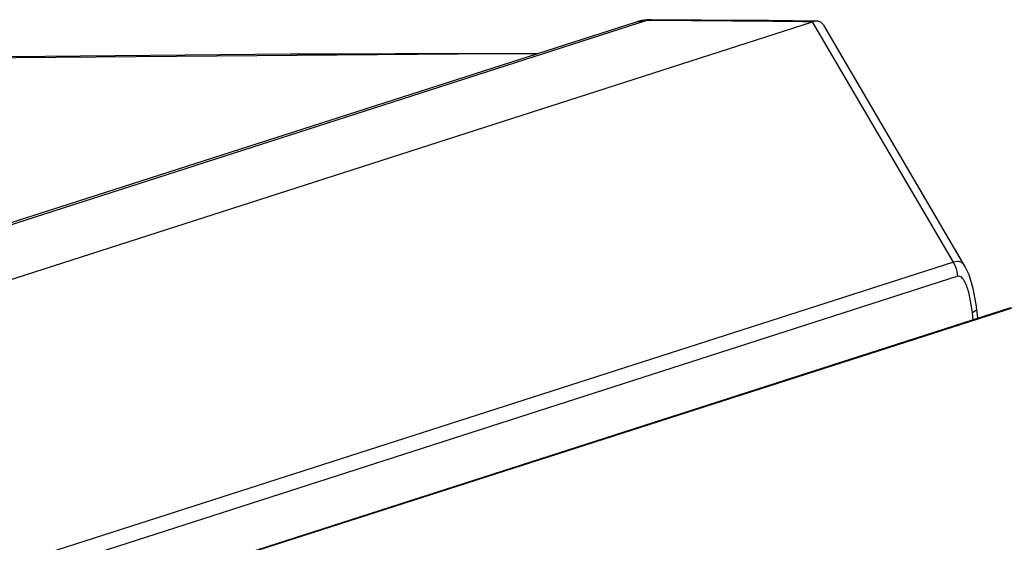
# Model space of a CAD drawing. Header units: inches. Extents: x 0 to 22, y 0 to 17.
# Tile 54 of 55: x 17.5565 to 17.6991, y 15.127 to 15.2026. Entities that reach past the tile are written whole.
import ezdxf

# ---------------------------------------------------------------- set-up
doc = ezdxf.new("R2010")
doc.units = ezdxf.units.IN
doc.header["$LTSCALE"] = 1.21
doc.header["$MEASUREMENT"] = 0
doc.layers.get('0').update_dxf_attribs({"linetype": 'CONTINUOUS'})

msp = doc.modelspace()

# ---------------------------------------------------------------- linework, layer by layer
at = {"color": 7, "linetype": 'CONTINUOUS'}
for p, q in [((17.6473202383, 15.2025368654), (17.2848738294, 15.0861033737)), ((17.645760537, 15.2022997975), (17.2849783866, 15.0864009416)), ((17.3325203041, 15.0934941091), (17.671308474, 15.2023275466)), ((17.6479998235, 15.2026406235), (17.645760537, 15.2022997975)), ((17.6480103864, 15.2025327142), (17.6473202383, 15.2025368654)), ((17.6719454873, 15.2024252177), (17.6713084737, 15.2023275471)), ((17.6916974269, 15.1675466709), (17.671308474, 15.2023275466)), ((17.6933625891, 15.1669582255), (17.672923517, 15.2018306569)), ((17.6916974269, 15.1675466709), (17.4326316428, 15.0843235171)), ((17.6923472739, 15.1676380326), (17.691697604, 15.1675463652)), ((17.6939789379, 15.1656746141), (17.6933554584, 15.1669703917)), ((17.6923601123, 15.1654800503), (17.4381720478, 15.0838238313)), ((17.6926481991, 15.165471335), (17.6923601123, 15.1654800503)), ((17.6945857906, 15.1637263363), (17.6939789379, 15.1656746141)), ((17.695013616, 15.1614122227), (17.6945857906, 15.1637263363)), ((17.6944517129, 15.1602503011), (17.6940976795, 15.162469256)), ((17.4553194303, 15.0823433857), (17.7000348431, 15.1609565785)), ((17.4555163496, 15.0823294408), (17.7006775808, 15.1610858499)), ((17.6951018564, 15.1606621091), (17.695013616, 15.1614122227)), ((17.6944517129, 15.1602503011), (17.6951018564, 15.1606621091)), ((17.6945597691, 15.1591977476), (17.6944517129, 15.1602503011)), ((17.6952300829, 15.1594130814), (17.6951018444, 15.1606622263))]:
    msp.add_line(p, q, dxfattribs=at)
for points in [[(17.6719390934, 15.2024372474), (17.6649953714, 15.2025088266), (17.655214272, 15.202592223), (17.6479838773, 15.2026407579)], [(17.6315600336, 15.1977379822), (17.5267834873, 15.1968708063), (17.41527814, 15.1933024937), (17.3068082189, 15.1872452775)]]:
    msp.add_lwpolyline(points, dxfattribs=at)
for centre, radius, start, end in [((17.6479461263, 15.1954793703), 0.0071618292, 95.0510773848, 107.7678750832), ((17.6479401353, 15.1954891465), 0.0071515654, 89.430453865, 95.0101625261), ((17.619454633, 10.5129203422), 4.6896993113, 89.3662702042, 89.6511217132), ((17.6187161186, 10.5654442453), 4.6322378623, 89.8458024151, 93.8608591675), ((17.6872924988, 15.1649926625), 0.0050887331, 21.9182415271, 30.1129686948), ((17.6872452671, 15.1649729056), 0.0051399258, 5.6624556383, 21.9260224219)]:
    msp.add_arc(centre, radius, start, end, dxfattribs=at)
for points, knots in [([(17.6728964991, 15.201878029), (17.6728017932, 15.2020421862), (17.6725293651, 15.2023434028), (17.6721327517, 15.2024299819), (17.6719389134, 15.2024325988)], [0, 0, 0, 0, 0.4943414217, 1, 1, 1, 1]), ([(17.6933557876, 15.166969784), (17.6932472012, 15.1671544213), (17.6929706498, 15.1674912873), (17.6925496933, 15.1676242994), (17.6923472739, 15.1676380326)], [0, 0, 0, 0, 0.5135656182, 1, 1, 1, 1]), ([(17.6940976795, 15.162469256), (17.6940270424, 15.1627847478), (17.6938704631, 15.1633970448), (17.6935721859, 15.164257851), (17.6932553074, 15.1649005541), (17.6929373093, 15.1652974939), (17.6927471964, 15.1654356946), (17.6926481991, 15.165471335)], [0, 0, 0, 0, 0.2839780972, 0.5543161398, 0.8001758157, 0.9075806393, 1, 1, 1, 1])]:
    msp.add_open_spline(points, degree=3, knots=knots, dxfattribs=at)

doc.saveas('drawing.dxf')
